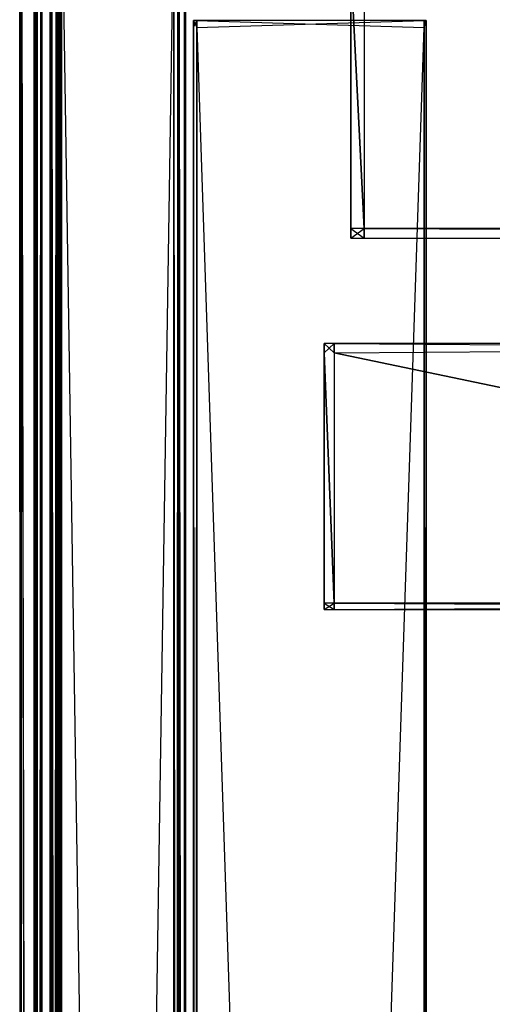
# Model space of a CAD drawing. Extents: x 0 to 0.8, y -0.501 to 0.
# Tile 45 of 109: x 0 to 0.031, y -0.098 to -0.033. Entities that reach past the tile are written whole.
import ezdxf

# ---------------------------------------------------------------- set-up
doc = ezdxf.new("R2010")
doc.units = 0
for name, color, linetype in [('L0_KORPUS1_0', 7, 'CONTINUOUS'), ('L10_KORPUS2_5___REPLACEMTFOREMP', 7, 'CONTINUOUS'), ('L11_ABDECKPL_0___REPLACEMTFOREM', 7, 'CONTINUOUS'), ('L3_KORPUS1_3', 7, 'CONTINUOUS'), ('L4_KORPUS1_4', 7, 'CONTINUOUS'), ('L5_KORPUS2_0___REPLACEMTFOREMPT', 7, 'CONTINUOUS'), ('L8_KORPUS2_4___REPLACEMTFOREMPT', 7, 'CONTINUOUS')]:
    doc.layers.add(name, color=color, linetype=linetype)

msp = doc.modelspace()

# ---------------------------------------------------------------- linework, layer by layer
at = {"layer": 'L0_KORPUS1_0', "color": 8}
for points, invisible_edges in [([(0.002748, -0.500668), (0.002715, -0.003889), (0.002748, -0.003856), (0.002748, -0.500668)], 10), ([(0.002716, -0.003891, 0.00769), (0.002749, -0.500666, 0.00769), (0.002749, -0.003857, 0.00769), (0.002716, -0.003891, 0.00769)], 10), ([(0.002748, -0.500668), (0.002748, -0.003856), (0.002912, -0.003856), (0.002748, -0.500668)], 15), ([(0.002748, -0.500668), (0.002912, -0.003856), (0.002909, -0.500668), (0.002748, -0.500668)], 15), ([(0.002749, -0.003857, 0.00769), (0.002749, -0.500666, 0.00769), (0.002909, -0.500666, 0.00769), (0.002749, -0.003857, 0.00769)], 15), ([(0.002749, -0.003857, 0.00769), (0.002909, -0.500666, 0.00769), (0.002912, -0.003857, 0.00769), (0.002749, -0.003857, 0.00769)], 15), ([(0.002909, -0.500668), (0.002912, -0.003856), (0.1, -0.500668), (0.002909, -0.500668)], 15), ([(0.002912, -0.003857, 0.00769), (0.002909, -0.500666, 0.00769), (0.1, -0.500666, 0.00769), (0.002912, -0.003857, 0.00769)], 15), ([(0.1, -0.500668), (0.002912, -0.003856), (0.1, -0.003856), (0.1, -0.500668)], 15), ([(0.002912, -0.003857, 0.00769), (0.1, -0.500666, 0.00769), (0.1, -0.003857, 0.00769), (0.002912, -0.003857, 0.00769)], 11), ([(0.002002, -0.003948, 0.007018), (0.002002, -0.500553, 0.000565), (0.002002, -0.500553, 0.007018), (0.002002, -0.003948, 0.007018)], 13), ([(0.002002, -0.500553, 0.000565), (0.002002, -0.003948, 0.007018), (0.002002, -0.003948, 0.000565), (0.002002, -0.500553, 0.000565)], 14), ([(0.002002, -0.003948, 0.00719), (0.002002, -0.500553, 0.007018), (0.002002, -0.500553, 0.00719), (0.002002, -0.003948, 0.00719)], 13), ([(0.002002, -0.500553, 0.007018), (0.002002, -0.003948, 0.00719), (0.002002, -0.003948, 0.007018), (0.002002, -0.500553, 0.007018)], 14), ([(0.002101, -0.500512, 0.007289), (0.002002, -0.003948, 0.00719), (0.002002, -0.500553, 0.00719), (0.002101, -0.500512, 0.007289)], 13), ([(0.002002, -0.003948, 0.00719), (0.002101, -0.500512, 0.007289), (0.002101, -0.003989, 0.007289), (0.002002, -0.003948, 0.00719)], 14), ([(0.002002, -0.003948, 0.000565), (0.002002, -0.500553, 0.0005), (0.002002, -0.500553, 0.000565), (0.002002, -0.003948, 0.000565)], 13), ([(0.002002, -0.500553, 0.0005), (0.002002, -0.003948, 0.000565), (0.002002, -0.003948, 0.0005), (0.002002, -0.500553, 0.0005)], 14), ([(0.002066, -0.003975, 0.000436), (0.002002, -0.500553, 0.0005), (0.002002, -0.003948, 0.0005), (0.002066, -0.003975, 0.000436)], 13), ([(0.002002, -0.500553, 0.0005), (0.002066, -0.003975, 0.000436), (0.002066, -0.500527, 0.000436), (0.002002, -0.500553, 0.0005)], 14), ([(0.002423, -0.004122, 0.000079), (0.002066, -0.500527, 0.000436), (0.002066, -0.003975, 0.000436), (0.002423, -0.004122, 0.000079)], 13), ([(0.002066, -0.500527, 0.000436), (0.002423, -0.004122, 0.000079), (0.002423, -0.500379, 0.000079), (0.002066, -0.500527, 0.000436)], 14), ([(0.002445, -0.50037, 0.007633), (0.002101, -0.003989, 0.007289), (0.002101, -0.500512, 0.007289), (0.002445, -0.50037, 0.007633)], 13), ([(0.002101, -0.003989, 0.007289), (0.002445, -0.50037, 0.007633), (0.002445, -0.004132, 0.007633), (0.002101, -0.003989, 0.007289)], 14), ([(0.002502, -0.004155), (0.002423, -0.500379, 0.000079), (0.002423, -0.004122, 0.000079), (0.002502, -0.004155)], 13), ([(0.002423, -0.500379, 0.000079), (0.002502, -0.004155), (0.002502, -0.500346), (0.002423, -0.500379, 0.000079)], 14), ([(0.002502, -0.500346, 0.00769), (0.002445, -0.004132, 0.007633), (0.002445, -0.50037, 0.007633), (0.002502, -0.500346, 0.00769)], 13), ([(0.002445, -0.004132, 0.007633), (0.002502, -0.500346, 0.00769), (0.002502, -0.004155, 0.00769), (0.002445, -0.004132, 0.007633)], 14), ([(0.002596, -0.004155), (0.002502, -0.500346), (0.002502, -0.004155), (0.002596, -0.004155)], 13), ([(0.002502, -0.500346), (0.002596, -0.004155), (0.002596, -0.500346), (0.002502, -0.500346)], 14), ([(0.002598, -0.500346, 0.00769), (0.002502, -0.004155, 0.00769), (0.002502, -0.500346, 0.00769), (0.002598, -0.500346, 0.00769)], 13), ([(0.002502, -0.004155, 0.00769), (0.002598, -0.500346, 0.00769), (0.002598, -0.004155, 0.00769), (0.002502, -0.004155, 0.00769)], 14), ([(0.002596, -0.004155), (0.002627, -0.003977), (0.002596, -0.500346), (0.002596, -0.004155)], 10), ([(0.002596, -0.500346), (0.002627, -0.003977), (0.002596, -0.500516), (0.002596, -0.500346)], 13), ([(0.002596, -0.500516), (0.002627, -0.003977), (0.002632, -0.500552), (0.002596, -0.500516)], 10), ([(0.002598, -0.004009, 0.00769), (0.002634, -0.500551, 0.00769), (0.002628, -0.003978, 0.00769), (0.002598, -0.004009, 0.00769)], 10), ([(0.002598, -0.004155, 0.00769), (0.002634, -0.500551, 0.00769), (0.002598, -0.004009, 0.00769), (0.002598, -0.004155, 0.00769)], 13), ([(0.002598, -0.500346, 0.00769), (0.002634, -0.500551, 0.00769), (0.002598, -0.004155, 0.00769), (0.002598, -0.500346, 0.00769)], 10), ([(0.002632, -0.500552), (0.002627, -0.003977), (0.002715, -0.003889), (0.002632, -0.500552)], 13), ([(0.002628, -0.003978, 0.00769), (0.002634, -0.500551, 0.00769), (0.002716, -0.003891, 0.00769), (0.002628, -0.003978, 0.00769)], 13), ([(0.002632, -0.500552), (0.002715, -0.003889), (0.002711, -0.500631), (0.002632, -0.500552)], 10), ([(0.002716, -0.003891, 0.00769), (0.002634, -0.500551, 0.00769), (0.002712, -0.500629, 0.00769), (0.002716, -0.003891, 0.00769)], 10), ([(0.002711, -0.500631), (0.002715, -0.003889), (0.002748, -0.500668), (0.002711, -0.500631)], 13), ([(0.002716, -0.003891, 0.00769), (0.002712, -0.500629, 0.00769), (0.002749, -0.500666, 0.00769), (0.002716, -0.003891, 0.00769)], 13)]:
    msp.add_3dface(points, dxfattribs=dict(at, invisible_edges=invisible_edges))
at = {"layer": 'L10_KORPUS2_5___REPLACEMTFOREMP', "color": 250}
for points, invisible_edges in [([(0.020642, -0.055073, 0.148599), (0.02, -0.054449, 0.148599), (0.02, -0.055073, 0.148599), (0.020642, -0.055073, 0.148599)], 13), ([(0.02, -0.054449, 0.148599), (0.020642, -0.055073, 0.148599), (0.020642, -0.054449, 0.148599), (0.02, -0.054449, 0.148599)], 14), ([(0.020642, -0.054449, 0.006851), (0.02, -0.055073, 0.006851), (0.02, -0.054449, 0.006851), (0.020642, -0.054449, 0.006851)], 13), ([(0.02, -0.055073, 0.006851), (0.020642, -0.054449, 0.006851), (0.020642, -0.055073, 0.006851), (0.02, -0.055073, 0.006851)], 14), ([(0.02, -0.054449, 0.007213), (0.020642, -0.054449, 0.006851), (0.02, -0.054449, 0.006851), (0.02, -0.054449, 0.007213)], 13), ([(0.020642, -0.054449, 0.006851), (0.02, -0.054449, 0.007213), (0.020642, -0.054449, 0.007213), (0.020642, -0.054449, 0.006851)], 14), ([(0.02, -0.054449, 0.007213), (0.02, -0.055073, 0.006851), (0.02, -0.055073, 0.007213), (0.02, -0.054449, 0.007213)], 13), ([(0.02, -0.055073, 0.006851), (0.02, -0.054449, 0.007213), (0.02, -0.054449, 0.006851), (0.02, -0.055073, 0.006851)], 14), ([(0.02, -0.054449, 0.148055), (0.02, -0.055073, 0.007213), (0.02, -0.055073, 0.148055), (0.02, -0.054449, 0.148055)], 13), ([(0.02, -0.055073, 0.007213), (0.02, -0.054449, 0.148055), (0.02, -0.054449, 0.007213), (0.02, -0.055073, 0.007213)], 14), ([(0.02, -0.054449, 0.148055), (0.020642, -0.054449, 0.007213), (0.02, -0.054449, 0.007213), (0.02, -0.054449, 0.148055)], 13), ([(0.020642, -0.054449, 0.007213), (0.02, -0.054449, 0.148055), (0.020642, -0.054449, 0.148055), (0.020642, -0.054449, 0.007213)], 14), ([(0.02, -0.054449, 0.148599), (0.020642, -0.054449, 0.148055), (0.02, -0.054449, 0.148055), (0.02, -0.054449, 0.148599)], 13), ([(0.020642, -0.054449, 0.148055), (0.02, -0.054449, 0.148599), (0.020642, -0.054449, 0.148599), (0.020642, -0.054449, 0.148055)], 14), ([(0.02, -0.054449, 0.148599), (0.02, -0.055073, 0.148055), (0.02, -0.055073, 0.148599), (0.02, -0.054449, 0.148599)], 13), ([(0.02, -0.055073, 0.148055), (0.02, -0.054449, 0.148599), (0.02, -0.054449, 0.148055), (0.02, -0.055073, 0.148055)], 14), ([(0.1, -0.054449, 0.006851), (0.020642, -0.055073, 0.006851), (0.020642, -0.054449, 0.006851), (0.1, -0.054449, 0.006851)], 13), ([(0.020642, -0.055073, 0.006851), (0.1, -0.054449, 0.006851), (0.1, -0.055073, 0.006851), (0.020642, -0.055073, 0.006851)], 14), ([(0.1, -0.055073, 0.148599), (0.020642, -0.054449, 0.148599), (0.020642, -0.055073, 0.148599), (0.1, -0.055073, 0.148599)], 13), ([(0.020642, -0.054449, 0.148599), (0.1, -0.055073, 0.148599), (0.1, -0.054449, 0.148599), (0.020642, -0.054449, 0.148599)], 14), ([(0.020642, -0.054449, 0.007213), (0.1, -0.054449, 0.006851), (0.020642, -0.054449, 0.006851), (0.020642, -0.054449, 0.007213)], 13), ([(0.1, -0.054449, 0.006851), (0.020642, -0.054449, 0.007213), (0.1, -0.054449, 0.007213), (0.1, -0.054449, 0.006851)], 14), ([(0.020642, -0.054449, 0.148055), (0.1, -0.054449, 0.007213), (0.020642, -0.054449, 0.007213), (0.020642, -0.054449, 0.148055)], 13), ([(0.1, -0.054449, 0.007213), (0.020642, -0.054449, 0.148055), (0.1, -0.054449, 0.148055), (0.1, -0.054449, 0.007213)], 14), ([(0.020642, -0.054449, 0.148599), (0.1, -0.054449, 0.148055), (0.020642, -0.054449, 0.148055), (0.020642, -0.054449, 0.148599)], 13), ([(0.1, -0.054449, 0.148055), (0.020642, -0.054449, 0.148599), (0.1, -0.054449, 0.148599), (0.1, -0.054449, 0.148055)], 14), ([(0.020642, -0.071506, 0.148599), (0.02, -0.055073, 0.148599), (0.02, -0.071506, 0.148599), (0.020642, -0.071506, 0.148599)], 13), ([(0.02, -0.055073, 0.148599), (0.020642, -0.071506, 0.148599), (0.020642, -0.055073, 0.148599), (0.02, -0.055073, 0.148599)], 14), ([(0.02, -0.055073, 0.006851), (0.020642, -0.071506, 0.006851), (0.02, -0.071506, 0.006851), (0.02, -0.055073, 0.006851)], 13), ([(0.020642, -0.071506, 0.006851), (0.02, -0.055073, 0.006851), (0.020642, -0.055073, 0.006851), (0.020642, -0.071506, 0.006851)], 14), ([(0.02, -0.055073, 0.148599), (0.02, -0.071506, 0.148055), (0.02, -0.071506, 0.148599), (0.02, -0.055073, 0.148599)], 13), ([(0.02, -0.071506, 0.148055), (0.02, -0.055073, 0.148599), (0.02, -0.055073, 0.148055), (0.02, -0.071506, 0.148055)], 14), ([(0.02, -0.055073, 0.148055), (0.02, -0.071506, 0.007213), (0.02, -0.071506, 0.148055), (0.02, -0.055073, 0.148055)], 13), ([(0.02, -0.071506, 0.007213), (0.02, -0.055073, 0.148055), (0.02, -0.055073, 0.007213), (0.02, -0.071506, 0.007213)], 14), ([(0.02, -0.055073, 0.007213), (0.02, -0.071506, 0.006851), (0.02, -0.071506, 0.007213), (0.02, -0.055073, 0.007213)], 13), ([(0.02, -0.071506, 0.006851), (0.02, -0.055073, 0.007213), (0.02, -0.055073, 0.006851), (0.02, -0.071506, 0.006851)], 14), ([(0.020642, -0.055073, 0.006851), (0.1, -0.071506, 0.006851), (0.020642, -0.071506, 0.006851), (0.020642, -0.055073, 0.006851)], 13), ([(0.1, -0.071506, 0.006851), (0.020642, -0.055073, 0.006851), (0.1, -0.055073, 0.006851), (0.1, -0.071506, 0.006851)], 14), ([(0.1, -0.071506, 0.148599), (0.020642, -0.055073, 0.148599), (0.020642, -0.071506, 0.148599), (0.1, -0.071506, 0.148599)], 13), ([(0.020642, -0.055073, 0.148599), (0.1, -0.071506, 0.148599), (0.1, -0.055073, 0.148599), (0.020642, -0.055073, 0.148599)], 14), ([(0.02, -0.071506, 0.007213), (0.02, -0.071905, 0.006851), (0.02, -0.071905, 0.007213), (0.02, -0.071506, 0.007213)], 13), ([(0.02, -0.071905, 0.006851), (0.02, -0.071506, 0.007213), (0.02, -0.071506, 0.006851), (0.02, -0.071905, 0.006851)], 14), ([(0.02, -0.071506, 0.148055), (0.02, -0.071905, 0.007213), (0.02, -0.071905, 0.148055), (0.02, -0.071506, 0.148055)], 13), ([(0.02, -0.071905, 0.007213), (0.02, -0.071506, 0.148055), (0.02, -0.071506, 0.007213), (0.02, -0.071905, 0.007213)], 14), ([(0.02, -0.071506, 0.148599), (0.02, -0.071905, 0.148055), (0.02, -0.071905, 0.148599), (0.02, -0.071506, 0.148599)], 13), ([(0.02, -0.071905, 0.148055), (0.02, -0.071506, 0.148599), (0.02, -0.071506, 0.148055), (0.02, -0.071905, 0.148055)], 14), ([(0.020642, -0.071506, 0.006851), (0.02, -0.071905, 0.006851), (0.02, -0.071506, 0.006851), (0.020642, -0.071506, 0.006851)], 13), ([(0.02, -0.071905, 0.006851), (0.020642, -0.071506, 0.006851), (0.020642, -0.071905, 0.006851), (0.02, -0.071905, 0.006851)], 14), ([(0.020642, -0.071905, 0.148599), (0.02, -0.071506, 0.148599), (0.02, -0.071905, 0.148599), (0.020642, -0.071905, 0.148599)], 13), ([(0.02, -0.071506, 0.148599), (0.020642, -0.071905, 0.148599), (0.020642, -0.071506, 0.148599), (0.02, -0.071506, 0.148599)], 14), ([(0.1, -0.071905, 0.148599), (0.020642, -0.071506, 0.148599), (0.020642, -0.071905, 0.148599), (0.1, -0.071905, 0.148599)], 13), ([(0.020642, -0.071506, 0.148599), (0.1, -0.071905, 0.148599), (0.1, -0.071506, 0.148599), (0.020642, -0.071506, 0.148599)], 14), ([(0.1, -0.071506, 0.006851), (0.020642, -0.071905, 0.006851), (0.020642, -0.071506, 0.006851), (0.1, -0.071506, 0.006851)], 13), ([(0.020642, -0.071905, 0.006851), (0.1, -0.071506, 0.006851), (0.1, -0.071905, 0.006851), (0.020642, -0.071905, 0.006851)], 14), ([(0.020642, -0.071905, 0.007213), (0.02, -0.071905, 0.006851), (0.020642, -0.071905, 0.006851), (0.020642, -0.071905, 0.007213)], 13), ([(0.02, -0.071905, 0.006851), (0.020642, -0.071905, 0.007213), (0.02, -0.071905, 0.007213), (0.02, -0.071905, 0.006851)], 14), ([(0.020642, -0.071905, 0.148055), (0.02, -0.071905, 0.007213), (0.020642, -0.071905, 0.007213), (0.020642, -0.071905, 0.148055)], 13), ([(0.02, -0.071905, 0.007213), (0.020642, -0.071905, 0.148055), (0.02, -0.071905, 0.148055), (0.02, -0.071905, 0.007213)], 14), ([(0.020642, -0.071905, 0.148599), (0.02, -0.071905, 0.148055), (0.020642, -0.071905, 0.148055), (0.020642, -0.071905, 0.148599)], 13), ([(0.02, -0.071905, 0.148055), (0.020642, -0.071905, 0.148599), (0.02, -0.071905, 0.148599), (0.02, -0.071905, 0.148055)], 14), ([(0.1, -0.071905, 0.007213), (0.020642, -0.071905, 0.006851), (0.1, -0.071905, 0.006851), (0.1, -0.071905, 0.007213)], 13), ([(0.020642, -0.071905, 0.006851), (0.1, -0.071905, 0.007213), (0.020642, -0.071905, 0.007213), (0.020642, -0.071905, 0.006851)], 14), ([(0.1, -0.071905, 0.148055), (0.020642, -0.071905, 0.007213), (0.1, -0.071905, 0.007213), (0.1, -0.071905, 0.148055)], 13), ([(0.020642, -0.071905, 0.007213), (0.1, -0.071905, 0.148055), (0.020642, -0.071905, 0.148055), (0.020642, -0.071905, 0.007213)], 14), ([(0.1, -0.071905, 0.148599), (0.020642, -0.071905, 0.148055), (0.1, -0.071905, 0.148055), (0.1, -0.071905, 0.148599)], 13), ([(0.020642, -0.071905, 0.148055), (0.1, -0.071905, 0.148599), (0.020642, -0.071905, 0.148599), (0.020642, -0.071905, 0.148055)], 14)]:
    msp.add_3dface(points, dxfattribs=dict(at, invisible_edges=invisible_edges))
at = {"layer": 'L11_ABDECKPL_0___REPLACEMTFOREM', "color": 39}
for points, invisible_edges in [([(0, -0.001243, 0.592216), (0.000108, -0.499661, 0.592108), (0, -0.499706, 0.592216), (0, -0.001243, 0.592216)], 13), ([(0.000108, -0.499661, 0.592108), (0, -0.001243, 0.592216), (0.000108, -0.001288, 0.592108), (0.000108, -0.499661, 0.592108)], 14), ([(0, -0.499706, 0.592394), (0, -0.001243, 0.592216), (0, -0.499706, 0.592216), (0, -0.499706, 0.592394)], 13), ([(0, -0.001243, 0.592216), (0, -0.499706, 0.592394), (0, -0.001243, 0.592394), (0, -0.001243, 0.592216)], 14), ([(0.000101, -0.499664, 0.602318), (0, -0.001243, 0.602217), (0, -0.499706, 0.602217), (0.000101, -0.499664, 0.602318)], 13), ([(0, -0.001243, 0.602217), (0.000101, -0.499664, 0.602318), (0.000101, -0.001285, 0.602318), (0, -0.001243, 0.602217)], 14), ([(0, -0.499706, 0.602079), (0, -0.001243, 0.592394), (0, -0.499706, 0.592394), (0, -0.499706, 0.602079)], 13), ([(0, -0.001243, 0.592394), (0, -0.499706, 0.602079), (0, -0.001243, 0.602079), (0, -0.001243, 0.592394)], 14), ([(0, -0.499706, 0.602217), (0, -0.001243, 0.602079), (0, -0.499706, 0.602079), (0, -0.499706, 0.602217)], 13), ([(0, -0.001243, 0.602079), (0, -0.499706, 0.602217), (0, -0.001243, 0.602217), (0, -0.001243, 0.602079)], 14), ([(0.00093, -0.499321, 0.603146), (0.000101, -0.001285, 0.602318), (0.000101, -0.499664, 0.602318), (0.00093, -0.499321, 0.603146)], 13), ([(0.000101, -0.001285, 0.602318), (0.00093, -0.499321, 0.603146), (0.00093, -0.001627, 0.603146), (0.000101, -0.001285, 0.602318)], 14), ([(0.000108, -0.001288, 0.592108), (0.00094, -0.499317, 0.591276), (0.000108, -0.499661, 0.592108), (0.000108, -0.001288, 0.592108)], 13), ([(0.00094, -0.499317, 0.591276), (0.000108, -0.001288, 0.592108), (0.00094, -0.001632, 0.591276), (0.00094, -0.499317, 0.591276)], 14), ([(0.001159, -0.499617, 0.591216), (0.00115, -0.001392, 0.591216), (0.0014, -0.001142, 0.591216), (0.001159, -0.499617, 0.591216)], 13), ([(0.001152, -0.001394, 0.603217), (0.001161, -0.499615, 0.603217), (0.001403, -0.001144, 0.603217), (0.001152, -0.001394, 0.603217)], 13), ([(0.001159, -0.499617, 0.591216), (0.0014, -0.001142, 0.591216), (0.00137, -0.499828, 0.591216), (0.001159, -0.499617, 0.591216)], 10), ([(0.001403, -0.001144, 0.603217), (0.001161, -0.499615, 0.603217), (0.001372, -0.499826, 0.603217), (0.001403, -0.001144, 0.603217)], 10), ([(0.00137, -0.499828, 0.591216), (0.0014, -0.001142, 0.591216), (0.001452, -0.49991, 0.591216), (0.00137, -0.499828, 0.591216)], 13), ([(0.001403, -0.001144, 0.603217), (0.001372, -0.499826, 0.603217), (0.001453, -0.499907, 0.603217), (0.001403, -0.001144, 0.603217)], 13), ([(0.001452, -0.49991, 0.591216), (0.0014, -0.001142, 0.591216), (0.001452, -0.00109, 0.591216), (0.001452, -0.49991, 0.591216)], 10), ([(0.001403, -0.001144, 0.603217), (0.001453, -0.499907, 0.603217), (0.001453, -0.001093, 0.603217), (0.001403, -0.001144, 0.603217)], 10), ([(0.001452, -0.49991, 0.591216), (0.001452, -0.00109, 0.591216), (0.001665, -0.49991, 0.591216), (0.001452, -0.49991, 0.591216)], 15), ([(0.001665, -0.49991, 0.591216), (0.001452, -0.00109, 0.591216), (0.001616, -0.00109, 0.591216), (0.001665, -0.49991, 0.591216)], 15), ([(0.001453, -0.001093, 0.603217), (0.001453, -0.499907, 0.603217), (0.001665, -0.499907, 0.603217), (0.001453, -0.001093, 0.603217)], 15), ([(0.001453, -0.001093, 0.603217), (0.001665, -0.499907, 0.603217), (0.001616, -0.001093, 0.603217), (0.001453, -0.001093, 0.603217)], 15), ([(0.001665, -0.49991, 0.591216), (0.001616, -0.00109, 0.591216), (0.071779, -0.00109, 0.591216), (0.001665, -0.49991, 0.591216)], 15), ([(0.001616, -0.001093, 0.603217), (0.001665, -0.499907, 0.603217), (0.075865, -0.001093, 0.603217), (0.001616, -0.001093, 0.603217)], 15), ([(0.001665, -0.49991, 0.591216), (0.071779, -0.00109, 0.591216), (0.071779, -0.49991, 0.591216), (0.001665, -0.49991, 0.591216)], 15), ([(0.075865, -0.001093, 0.603217), (0.001665, -0.499907, 0.603217), (0.071779, -0.499907, 0.603217), (0.075865, -0.001093, 0.603217)], 15), ([(0.001, -0.499292, 0.603217), (0.00093, -0.001627, 0.603146), (0.00093, -0.499321, 0.603146), (0.001, -0.499292, 0.603217)], 13), ([(0.00093, -0.001627, 0.603146), (0.001, -0.499292, 0.603217), (0.001, -0.001657, 0.603217), (0.00093, -0.001627, 0.603146)], 14), ([(0.00094, -0.001632, 0.591276), (0.001, -0.499292, 0.591216), (0.00094, -0.499317, 0.591276), (0.00094, -0.001632, 0.591276)], 13), ([(0.001, -0.499292, 0.591216), (0.00094, -0.001632, 0.591276), (0.001, -0.001657, 0.591216), (0.001, -0.499292, 0.591216)], 14), ([(0.00109, -0.001657, 0.591216), (0.001, -0.499292, 0.591216), (0.001, -0.001657, 0.591216), (0.00109, -0.001657, 0.591216)], 13), ([(0.001, -0.499292, 0.591216), (0.00109, -0.001657, 0.591216), (0.00109, -0.499292, 0.591216), (0.001, -0.499292, 0.591216)], 14), ([(0.001093, -0.499292, 0.603217), (0.001, -0.001657, 0.603217), (0.001, -0.499292, 0.603217), (0.001093, -0.499292, 0.603217)], 13), ([(0.001, -0.001657, 0.603217), (0.001093, -0.499292, 0.603217), (0.001093, -0.001657, 0.603217), (0.001, -0.001657, 0.603217)], 14), ([(0.00109, -0.001657, 0.591216), (0.00115, -0.001392, 0.591216), (0.00109, -0.499292, 0.591216), (0.00109, -0.001657, 0.591216)], 10), ([(0.00109, -0.499292, 0.591216), (0.00115, -0.001392, 0.591216), (0.00109, -0.499548, 0.591216), (0.00109, -0.499292, 0.591216)], 13), ([(0.00109, -0.499548, 0.591216), (0.00115, -0.001392, 0.591216), (0.001159, -0.499617, 0.591216), (0.00109, -0.499548, 0.591216)], 10), ([(0.001093, -0.001453, 0.603217), (0.001161, -0.499615, 0.603217), (0.001152, -0.001394, 0.603217), (0.001093, -0.001453, 0.603217)], 10), ([(0.001093, -0.001657, 0.603217), (0.001161, -0.499615, 0.603217), (0.001093, -0.001453, 0.603217), (0.001093, -0.001657, 0.603217)], 13), ([(0.001093, -0.499292, 0.603217), (0.001161, -0.499615, 0.603217), (0.001093, -0.001657, 0.603217), (0.001093, -0.499292, 0.603217)], 10)]:
    msp.add_3dface(points, dxfattribs=dict(at, invisible_edges=invisible_edges))
at = {"layer": 'L3_KORPUS1_3', "color": 8}
for points, invisible_edges in [([(0.011408, -0.033247, 0.007256), (0.011408, -0.033703, 0.006884), (0.011408, -0.033703, 0.007256), (0.011408, -0.033247, 0.007256)], 13), ([(0.011408, -0.033703, 0.006884), (0.011408, -0.033247, 0.007256), (0.011408, -0.033247, 0.006884), (0.011408, -0.033703, 0.006884)], 14), ([(0.011408, -0.033247, 0.590328), (0.011408, -0.033703, 0.007256), (0.011408, -0.033703, 0.590328), (0.011408, -0.033247, 0.590328)], 13), ([(0.011408, -0.033703, 0.007256), (0.011408, -0.033247, 0.590328), (0.011408, -0.033247, 0.007256), (0.011408, -0.033703, 0.007256)], 14), ([(0.011408, -0.033247, 0.590765), (0.011408, -0.033703, 0.590328), (0.011408, -0.033703, 0.590765), (0.011408, -0.033247, 0.590765)], 13), ([(0.011408, -0.033703, 0.590328), (0.011408, -0.033247, 0.590765), (0.011408, -0.033247, 0.590328), (0.011408, -0.033703, 0.590328)], 14), ([(0.011408, -0.033703, 0.007256), (0.011408, -0.480667, 0.006884), (0.011408, -0.480667, 0.007256), (0.011408, -0.033703, 0.007256)], 13), ([(0.011408, -0.480667, 0.006884), (0.011408, -0.033703, 0.007256), (0.011408, -0.033703, 0.006884), (0.011408, -0.480667, 0.006884)], 14), ([(0.011408, -0.033703, 0.590328), (0.011408, -0.480667, 0.007256), (0.011408, -0.480667, 0.590328), (0.011408, -0.033703, 0.590328)], 13), ([(0.011408, -0.480667, 0.007256), (0.011408, -0.033703, 0.590328), (0.011408, -0.033703, 0.007256), (0.011408, -0.480667, 0.007256)], 14), ([(0.011408, -0.033703, 0.590765), (0.011408, -0.480667, 0.590328), (0.011408, -0.480667, 0.590765), (0.011408, -0.033703, 0.590765)], 13), ([(0.011408, -0.480667, 0.590328), (0.011408, -0.033703, 0.590765), (0.011408, -0.033703, 0.590328), (0.011408, -0.480667, 0.590328)], 14)]:
    msp.add_3dface(points, dxfattribs=dict(at, invisible_edges=invisible_edges))
at = {"layer": 'L4_KORPUS1_4', "color": 8}
for points, invisible_edges in [([(0.00209, -0.500452, 0.007298), (0.002424, -0.022534, 0.006963), (0.002424, -0.50059, 0.006963), (0.00209, -0.500452, 0.007298)], 13), ([(0.002424, -0.022534, 0.006963), (0.00209, -0.500452, 0.007298), (0.00209, -0.022672, 0.007298), (0.002424, -0.022534, 0.006963)], 14), ([(0.002424, -0.022588, 0.590314), (0.00209, -0.500404, 0.58998), (0.002424, -0.500542, 0.590314), (0.002424, -0.022588, 0.590314)], 13), ([(0.00209, -0.500404, 0.58998), (0.002424, -0.022588, 0.590314), (0.00209, -0.022727, 0.58998), (0.00209, -0.500404, 0.58998)], 14), ([(0.0025, -0.022502, 0.006887), (0.002424, -0.50059, 0.006963), (0.002424, -0.022534, 0.006963), (0.0025, -0.022502, 0.006887)], 13), ([(0.002424, -0.50059, 0.006963), (0.0025, -0.022502, 0.006887), (0.0025, -0.500622, 0.006887), (0.002424, -0.50059, 0.006963)], 14), ([(0.0025, -0.022557, 0.59039), (0.002424, -0.500542, 0.590314), (0.0025, -0.500574, 0.59039), (0.0025, -0.022557, 0.59039)], 13), ([(0.002424, -0.500542, 0.590314), (0.0025, -0.022557, 0.59039), (0.002424, -0.022588, 0.590314), (0.002424, -0.500542, 0.590314)], 14), ([(0.002746, -0.022502, 0.006887), (0.0025, -0.500622, 0.006887), (0.0025, -0.022502, 0.006887), (0.002746, -0.022502, 0.006887)], 13), ([(0.0025, -0.500622, 0.006887), (0.002746, -0.022502, 0.006887), (0.002746, -0.500622, 0.006887), (0.0025, -0.500622, 0.006887)], 14), ([(0.002746, -0.500574, 0.59039), (0.0025, -0.022557, 0.59039), (0.0025, -0.500574, 0.59039), (0.002746, -0.500574, 0.59039)], 13), ([(0.0025, -0.022557, 0.59039), (0.002746, -0.500574, 0.59039), (0.002746, -0.022557, 0.59039), (0.0025, -0.022557, 0.59039)], 14), ([(0.010115, -0.026105, 0.006887), (0.002746, -0.500622, 0.006887), (0.002746, -0.022502, 0.006887), (0.010115, -0.026105, 0.006887)], 13), ([(0.010115, -0.500574, 0.59039), (0.002746, -0.022557, 0.59039), (0.002746, -0.500574, 0.59039), (0.010115, -0.500574, 0.59039)], 13), ([(0.002746, -0.022557, 0.59039), (0.010115, -0.500574, 0.59039), (0.010115, -0.026159, 0.59039), (0.002746, -0.022557, 0.59039)], 14), ([(0.002, -0.500415, 0.007387), (0.00209, -0.022672, 0.007298), (0.00209, -0.500452, 0.007298), (0.002, -0.500415, 0.007387)], 13), ([(0.00209, -0.022672, 0.007298), (0.002, -0.500415, 0.007387), (0.002, -0.022709, 0.007387), (0.00209, -0.022672, 0.007298)], 14), ([(0.002, -0.022709, 0.007509), (0.002, -0.500415, 0.007387), (0.002, -0.500415, 0.007509), (0.002, -0.022709, 0.007509)], 13), ([(0.002, -0.500415, 0.007387), (0.002, -0.022709, 0.007509), (0.002, -0.022709, 0.007387), (0.002, -0.500415, 0.007387)], 14), ([(0.002, -0.500415, 0.007509), (0.002, -0.500367, 0.589768), (0.002, -0.022709, 0.007509), (0.002, -0.500415, 0.007509)], 13), ([(0.002, -0.022709, 0.007509), (0.002, -0.500367, 0.589768), (0.002, -0.022764, 0.589768), (0.002, -0.022709, 0.007509)], 10), ([(0.00209, -0.022727, 0.58998), (0.002, -0.500367, 0.58989), (0.00209, -0.500404, 0.58998), (0.00209, -0.022727, 0.58998)], 13), ([(0.002, -0.500367, 0.58989), (0.00209, -0.022727, 0.58998), (0.002, -0.022764, 0.58989), (0.002, -0.500367, 0.58989)], 14), ([(0.002, -0.022764, 0.58989), (0.002, -0.500367, 0.589768), (0.002, -0.500367, 0.58989), (0.002, -0.022764, 0.58989)], 13), ([(0.002, -0.500367, 0.589768), (0.002, -0.022764, 0.58989), (0.002, -0.022764, 0.589768), (0.002, -0.500367, 0.589768)], 14), ([(0.002746, -0.500622, 0.006887), (0.010115, -0.026105, 0.006887), (0.010115, -0.500622, 0.006887), (0.002746, -0.500622, 0.006887)], 14), ([(0.010399, -0.026105, 0.006887), (0.010115, -0.500622, 0.006887), (0.010115, -0.026105, 0.006887), (0.010399, -0.026105, 0.006887)], 13), ([(0.010115, -0.500622, 0.006887), (0.010399, -0.026105, 0.006887), (0.010399, -0.500622, 0.006887), (0.010115, -0.500622, 0.006887)], 14), ([(0.010399, -0.500574, 0.59039), (0.010115, -0.026159, 0.59039), (0.010115, -0.500574, 0.59039), (0.010399, -0.500574, 0.59039)], 13), ([(0.010115, -0.026159, 0.59039), (0.010399, -0.500574, 0.59039), (0.010399, -0.026159, 0.59039), (0.010115, -0.026159, 0.59039)], 14), ([(0.010479, -0.026138, 0.006967), (0.010399, -0.500622, 0.006887), (0.010399, -0.026105, 0.006887), (0.010479, -0.026138, 0.006967)], 13), ([(0.010399, -0.500622, 0.006887), (0.010479, -0.026138, 0.006967), (0.010479, -0.500589, 0.006967), (0.010399, -0.500622, 0.006887)], 14), ([(0.010479, -0.500541, 0.59031), (0.010399, -0.026159, 0.59039), (0.010399, -0.500574, 0.59039), (0.010479, -0.500541, 0.59031)], 13), ([(0.010399, -0.026159, 0.59039), (0.010479, -0.500541, 0.59031), (0.010479, -0.026192, 0.59031), (0.010399, -0.026159, 0.59039)], 14), ([(0.010479, -0.026138, 0.006967), (0.010828, -0.500444, 0.007316), (0.010479, -0.500589, 0.006967), (0.010479, -0.026138, 0.006967)], 13), ([(0.010828, -0.500444, 0.007316), (0.010479, -0.026138, 0.006967), (0.010828, -0.026282, 0.007316), (0.010828, -0.500444, 0.007316)], 14), ([(0.010828, -0.500397, 0.589961), (0.010479, -0.026192, 0.59031), (0.010479, -0.500541, 0.59031), (0.010828, -0.500397, 0.589961)], 13), ([(0.010479, -0.026192, 0.59031), (0.010828, -0.500397, 0.589961), (0.010828, -0.026337, 0.589961), (0.010479, -0.026192, 0.59031)], 14), ([(0.010899, -0.026312, 0.007387), (0.010828, -0.500444, 0.007316), (0.010828, -0.026282, 0.007316), (0.010899, -0.026312, 0.007387)], 13), ([(0.010828, -0.500444, 0.007316), (0.010899, -0.026312, 0.007387), (0.010899, -0.500415, 0.007387), (0.010828, -0.500444, 0.007316)], 14), ([(0.010899, -0.500367, 0.58989), (0.010828, -0.026337, 0.589961), (0.010828, -0.500397, 0.589961), (0.010899, -0.500367, 0.58989)], 13), ([(0.010828, -0.026337, 0.589961), (0.010899, -0.500367, 0.58989), (0.010899, -0.026366, 0.58989), (0.010828, -0.026337, 0.589961)], 14), ([(0.010899, -0.500415, 0.007387), (0.010899, -0.026312, 0.007606), (0.010899, -0.500415, 0.007606), (0.010899, -0.500415, 0.007387)], 13), ([(0.010899, -0.026312, 0.007606), (0.010899, -0.500415, 0.007387), (0.010899, -0.026312, 0.007387), (0.010899, -0.026312, 0.007606)], 14), ([(0.010899, -0.500367, 0.589671), (0.010899, -0.500415, 0.007606), (0.010899, -0.026312, 0.007606), (0.010899, -0.500367, 0.589671)], 13), ([(0.010899, -0.500367, 0.589671), (0.010899, -0.026312, 0.007606), (0.010899, -0.026366, 0.589671), (0.010899, -0.500367, 0.589671)], 10), ([(0.010899, -0.500367, 0.589671), (0.010899, -0.026366, 0.58989), (0.010899, -0.500367, 0.58989), (0.010899, -0.500367, 0.589671)], 13), ([(0.010899, -0.026366, 0.58989), (0.010899, -0.500367, 0.589671), (0.010899, -0.026366, 0.589671), (0.010899, -0.026366, 0.58989)], 14)]:
    msp.add_3dface(points, dxfattribs=dict(at, invisible_edges=invisible_edges))
at = {"layer": 'L5_KORPUS2_0___REPLACEMTFOREMPT', "color": 250}
for points, invisible_edges in [([(0.011408, -0.033247, 0.007256), (0.011636, -0.033247, 0.006884), (0.011408, -0.033247, 0.006884), (0.011408, -0.033247, 0.007256)], 13), ([(0.011636, -0.033247, 0.006884), (0.011408, -0.033247, 0.007256), (0.011636, -0.033247, 0.007256), (0.011636, -0.033247, 0.006884)], 14), ([(0.011408, -0.033247, 0.590328), (0.011636, -0.033247, 0.007256), (0.011408, -0.033247, 0.007256), (0.011408, -0.033247, 0.590328)], 13), ([(0.011636, -0.033247, 0.007256), (0.011408, -0.033247, 0.590328), (0.011636, -0.033247, 0.590328), (0.011636, -0.033247, 0.007256)], 14), ([(0.011408, -0.033247, 0.590765), (0.011636, -0.033247, 0.590328), (0.011408, -0.033247, 0.590328), (0.011408, -0.033247, 0.590765)], 13), ([(0.011636, -0.033247, 0.590328), (0.011408, -0.033247, 0.590765), (0.011636, -0.033247, 0.590765), (0.011636, -0.033247, 0.590328)], 14), ([(0.011636, -0.033247, 0.006884), (0.011408, -0.033703, 0.006884), (0.011408, -0.033247, 0.006884), (0.011636, -0.033247, 0.006884)], 13), ([(0.011408, -0.033703, 0.006884), (0.011636, -0.033247, 0.006884), (0.011636, -0.033703, 0.006884), (0.011408, -0.033703, 0.006884)], 14), ([(0.011636, -0.033703, 0.590765), (0.011408, -0.033247, 0.590765), (0.011408, -0.033703, 0.590765), (0.011636, -0.033703, 0.590765)], 13), ([(0.011408, -0.033247, 0.590765), (0.011636, -0.033703, 0.590765), (0.011636, -0.033247, 0.590765), (0.011408, -0.033247, 0.590765)], 14), ([(0.011636, -0.033247, 0.007256), (0.026554, -0.033247, 0.006884), (0.011636, -0.033247, 0.006884), (0.011636, -0.033247, 0.007256)], 13), ([(0.026554, -0.033247, 0.006884), (0.011636, -0.033247, 0.007256), (0.026554, -0.033247, 0.007256), (0.026554, -0.033247, 0.006884)], 14), ([(0.011636, -0.033247, 0.590328), (0.026554, -0.033247, 0.007256), (0.011636, -0.033247, 0.007256), (0.011636, -0.033247, 0.590328)], 13), ([(0.026554, -0.033247, 0.007256), (0.011636, -0.033247, 0.590328), (0.026554, -0.033247, 0.590328), (0.026554, -0.033247, 0.007256)], 14), ([(0.011636, -0.033247, 0.590765), (0.026554, -0.033247, 0.590328), (0.011636, -0.033247, 0.590328), (0.011636, -0.033247, 0.590765)], 13), ([(0.026554, -0.033247, 0.590328), (0.011636, -0.033247, 0.590765), (0.026554, -0.033247, 0.590765), (0.026554, -0.033247, 0.590328)], 14), ([(0.026554, -0.033247, 0.006884), (0.011636, -0.033703, 0.006884), (0.011636, -0.033247, 0.006884), (0.026554, -0.033247, 0.006884)], 13), ([(0.011636, -0.033703, 0.006884), (0.026554, -0.033247, 0.006884), (0.026554, -0.033703, 0.006884), (0.011636, -0.033703, 0.006884)], 14), ([(0.026554, -0.033703, 0.590765), (0.011636, -0.033247, 0.590765), (0.011636, -0.033703, 0.590765), (0.026554, -0.033703, 0.590765)], 13), ([(0.011636, -0.033247, 0.590765), (0.026554, -0.033703, 0.590765), (0.026554, -0.033247, 0.590765), (0.011636, -0.033247, 0.590765)], 14), ([(0.026554, -0.033247, 0.007256), (0.026699, -0.033247, 0.006884), (0.026554, -0.033247, 0.006884), (0.026554, -0.033247, 0.007256)], 13), ([(0.026699, -0.033247, 0.006884), (0.026554, -0.033247, 0.007256), (0.026699, -0.033247, 0.007256), (0.026699, -0.033247, 0.006884)], 14), ([(0.026554, -0.033247, 0.590328), (0.026699, -0.033247, 0.007256), (0.026554, -0.033247, 0.007256), (0.026554, -0.033247, 0.590328)], 13), ([(0.026699, -0.033247, 0.007256), (0.026554, -0.033247, 0.590328), (0.026699, -0.033247, 0.590328), (0.026699, -0.033247, 0.007256)], 14), ([(0.026554, -0.033247, 0.590765), (0.026699, -0.033247, 0.590328), (0.026554, -0.033247, 0.590328), (0.026554, -0.033247, 0.590765)], 13), ([(0.026699, -0.033247, 0.590328), (0.026554, -0.033247, 0.590765), (0.026699, -0.033247, 0.590765), (0.026699, -0.033247, 0.590328)], 14), ([(0.026699, -0.033247, 0.006884), (0.026554, -0.033703, 0.006884), (0.026554, -0.033247, 0.006884), (0.026699, -0.033247, 0.006884)], 13), ([(0.026554, -0.033703, 0.006884), (0.026699, -0.033247, 0.006884), (0.026699, -0.033703, 0.006884), (0.026554, -0.033703, 0.006884)], 14), ([(0.026699, -0.033703, 0.590765), (0.026554, -0.033247, 0.590765), (0.026554, -0.033703, 0.590765), (0.026699, -0.033703, 0.590765)], 13), ([(0.026554, -0.033247, 0.590765), (0.026699, -0.033703, 0.590765), (0.026699, -0.033247, 0.590765), (0.026554, -0.033247, 0.590765)], 14), ([(0.026699, -0.033703, 0.006884), (0.026699, -0.033247, 0.007256), (0.026699, -0.033703, 0.007256), (0.026699, -0.033703, 0.006884)], 13), ([(0.026699, -0.033247, 0.007256), (0.026699, -0.033703, 0.006884), (0.026699, -0.033247, 0.006884), (0.026699, -0.033247, 0.007256)], 14), ([(0.026699, -0.033703, 0.007256), (0.026699, -0.033247, 0.590328), (0.026699, -0.033703, 0.590328), (0.026699, -0.033703, 0.007256)], 13), ([(0.026699, -0.033247, 0.590328), (0.026699, -0.033703, 0.007256), (0.026699, -0.033247, 0.007256), (0.026699, -0.033247, 0.590328)], 14), ([(0.026699, -0.033703, 0.590328), (0.026699, -0.033247, 0.590765), (0.026699, -0.033703, 0.590765), (0.026699, -0.033703, 0.590328)], 13), ([(0.026699, -0.033247, 0.590765), (0.026699, -0.033703, 0.590328), (0.026699, -0.033247, 0.590328), (0.026699, -0.033247, 0.590765)], 14), ([(0.011636, -0.033703, 0.006884), (0.011408, -0.480667, 0.006884), (0.011408, -0.033703, 0.006884), (0.011636, -0.033703, 0.006884)], 13), ([(0.011408, -0.480667, 0.006884), (0.011636, -0.033703, 0.006884), (0.011636, -0.480667, 0.006884), (0.011408, -0.480667, 0.006884)], 14), ([(0.011636, -0.480667, 0.590765), (0.011408, -0.033703, 0.590765), (0.011408, -0.480667, 0.590765), (0.011636, -0.480667, 0.590765)], 13), ([(0.011408, -0.033703, 0.590765), (0.011636, -0.480667, 0.590765), (0.011636, -0.033703, 0.590765), (0.011408, -0.033703, 0.590765)], 14), ([(0.026554, -0.033703, 0.006884), (0.011636, -0.480667, 0.006884), (0.011636, -0.033703, 0.006884), (0.026554, -0.033703, 0.006884)], 13), ([(0.011636, -0.480667, 0.006884), (0.026554, -0.033703, 0.006884), (0.026554, -0.480667, 0.006884), (0.011636, -0.480667, 0.006884)], 14), ([(0.026554, -0.480667, 0.590765), (0.011636, -0.033703, 0.590765), (0.011636, -0.480667, 0.590765), (0.026554, -0.480667, 0.590765)], 13), ([(0.011636, -0.033703, 0.590765), (0.026554, -0.480667, 0.590765), (0.026554, -0.033703, 0.590765), (0.011636, -0.033703, 0.590765)], 14), ([(0.026699, -0.033703, 0.006884), (0.026554, -0.480667, 0.006884), (0.026554, -0.033703, 0.006884), (0.026699, -0.033703, 0.006884)], 13), ([(0.026554, -0.480667, 0.006884), (0.026699, -0.033703, 0.006884), (0.026699, -0.480667, 0.006884), (0.026554, -0.480667, 0.006884)], 14), ([(0.026699, -0.480667, 0.590765), (0.026554, -0.033703, 0.590765), (0.026554, -0.480667, 0.590765), (0.026699, -0.480667, 0.590765)], 13), ([(0.026554, -0.033703, 0.590765), (0.026699, -0.480667, 0.590765), (0.026699, -0.033703, 0.590765), (0.026554, -0.033703, 0.590765)], 14), ([(0.026699, -0.480667, 0.006884), (0.026699, -0.033703, 0.007256), (0.026699, -0.480667, 0.007256), (0.026699, -0.480667, 0.006884)], 13), ([(0.026699, -0.033703, 0.007256), (0.026699, -0.480667, 0.006884), (0.026699, -0.033703, 0.006884), (0.026699, -0.033703, 0.007256)], 14), ([(0.026699, -0.480667, 0.007256), (0.026699, -0.033703, 0.590328), (0.026699, -0.480667, 0.590328), (0.026699, -0.480667, 0.007256)], 13), ([(0.026699, -0.033703, 0.590328), (0.026699, -0.480667, 0.007256), (0.026699, -0.033703, 0.007256), (0.026699, -0.033703, 0.590328)], 14), ([(0.026699, -0.480667, 0.590328), (0.026699, -0.033703, 0.590765), (0.026699, -0.480667, 0.590765), (0.026699, -0.480667, 0.590328)], 13), ([(0.026699, -0.033703, 0.590765), (0.026699, -0.480667, 0.590328), (0.026699, -0.033703, 0.590328), (0.026699, -0.033703, 0.590765)], 14)]:
    msp.add_3dface(points, dxfattribs=dict(at, invisible_edges=invisible_edges))
at = {"layer": 'L8_KORPUS2_4___REPLACEMTFOREMPT', "color": 250}
for points, invisible_edges in [([(0.021755, -0.029528, 0.551358), (0.021755, -0.046914, 0.550836), (0.021755, -0.046914, 0.551358), (0.021755, -0.029528, 0.551358)], 13), ([(0.021755, -0.046914, 0.550836), (0.021755, -0.029528, 0.551358), (0.021755, -0.029528, 0.550836), (0.021755, -0.046914, 0.550836)], 14), ([(0.021755, -0.029528, 0.59026), (0.021755, -0.046914, 0.551358), (0.021755, -0.046914, 0.59026), (0.021755, -0.029528, 0.59026)], 13), ([(0.021755, -0.046914, 0.551358), (0.021755, -0.029528, 0.59026), (0.021755, -0.029528, 0.551358), (0.021755, -0.046914, 0.551358)], 14), ([(0.021755, -0.029528, 0.591044), (0.021755, -0.046914, 0.59026), (0.021755, -0.046914, 0.591044), (0.021755, -0.029528, 0.591044)], 13), ([(0.021755, -0.046914, 0.59026), (0.021755, -0.029528, 0.591044), (0.021755, -0.029528, 0.59026), (0.021755, -0.046914, 0.59026)], 14), ([(0.021755, -0.029528, 0.550836), (0.022612, -0.046914, 0.550836), (0.021755, -0.046914, 0.550836), (0.021755, -0.029528, 0.550836)], 13), ([(0.022612, -0.046914, 0.550836), (0.021755, -0.029528, 0.550836), (0.022612, -0.029528, 0.550836), (0.022612, -0.046914, 0.550836)], 14), ([(0.022612, -0.046914, 0.591044), (0.021755, -0.029528, 0.591044), (0.021755, -0.046914, 0.591044), (0.022612, -0.046914, 0.591044)], 13), ([(0.021755, -0.029528, 0.591044), (0.022612, -0.046914, 0.591044), (0.022612, -0.029528, 0.591044), (0.021755, -0.029528, 0.591044)], 14), ([(0.2, -0.046914, 0.591044), (0.022612, -0.029528, 0.591044), (0.022612, -0.046914, 0.591044), (0.2, -0.046914, 0.591044)], 13), ([(0.022612, -0.029528, 0.591044), (0.2, -0.046914, 0.591044), (0.2, -0.029528, 0.591044), (0.022612, -0.029528, 0.591044)], 14), ([(0.022612, -0.029528, 0.550836), (0.2, -0.046914, 0.550836), (0.022612, -0.046914, 0.550836), (0.022612, -0.029528, 0.550836)], 13), ([(0.2, -0.046914, 0.550836), (0.022612, -0.029528, 0.550836), (0.2, -0.029528, 0.550836), (0.2, -0.046914, 0.550836)], 14), ([(0.022612, -0.047546, 0.591044), (0.021755, -0.046914, 0.591044), (0.021755, -0.047546, 0.591044), (0.022612, -0.047546, 0.591044)], 13), ([(0.021755, -0.046914, 0.591044), (0.022612, -0.047546, 0.591044), (0.022612, -0.046914, 0.591044), (0.021755, -0.046914, 0.591044)], 14), ([(0.022612, -0.046914, 0.550836), (0.021755, -0.047546, 0.550836), (0.021755, -0.046914, 0.550836), (0.022612, -0.046914, 0.550836)], 13), ([(0.021755, -0.047546, 0.550836), (0.022612, -0.046914, 0.550836), (0.022612, -0.047546, 0.550836), (0.021755, -0.047546, 0.550836)], 14), ([(0.021755, -0.046914, 0.591044), (0.021755, -0.047546, 0.59026), (0.021755, -0.047546, 0.591044), (0.021755, -0.046914, 0.591044)], 13), ([(0.021755, -0.047546, 0.59026), (0.021755, -0.046914, 0.591044), (0.021755, -0.046914, 0.59026), (0.021755, -0.047546, 0.59026)], 14), ([(0.021755, -0.046914, 0.59026), (0.021755, -0.047546, 0.551358), (0.021755, -0.047546, 0.59026), (0.021755, -0.046914, 0.59026)], 13), ([(0.021755, -0.047546, 0.551358), (0.021755, -0.046914, 0.59026), (0.021755, -0.046914, 0.551358), (0.021755, -0.047546, 0.551358)], 14), ([(0.021755, -0.046914, 0.551358), (0.021755, -0.047546, 0.550836), (0.021755, -0.047546, 0.551358), (0.021755, -0.046914, 0.551358)], 13), ([(0.021755, -0.047546, 0.550836), (0.021755, -0.046914, 0.551358), (0.021755, -0.046914, 0.550836), (0.021755, -0.047546, 0.550836)], 14), ([(0.2, -0.046914, 0.550836), (0.022612, -0.047546, 0.550836), (0.022612, -0.046914, 0.550836), (0.2, -0.046914, 0.550836)], 13), ([(0.022612, -0.047546, 0.550836), (0.2, -0.046914, 0.550836), (0.2, -0.047546, 0.550836), (0.022612, -0.047546, 0.550836)], 14), ([(0.2, -0.047546, 0.591044), (0.022612, -0.046914, 0.591044), (0.022612, -0.047546, 0.591044), (0.2, -0.047546, 0.591044)], 13), ([(0.022612, -0.046914, 0.591044), (0.2, -0.047546, 0.591044), (0.2, -0.046914, 0.591044), (0.022612, -0.046914, 0.591044)], 14), ([(0.022612, -0.047546, 0.591044), (0.021755, -0.047546, 0.59026), (0.022612, -0.047546, 0.59026), (0.022612, -0.047546, 0.591044)], 13), ([(0.021755, -0.047546, 0.59026), (0.022612, -0.047546, 0.591044), (0.021755, -0.047546, 0.591044), (0.021755, -0.047546, 0.59026)], 14), ([(0.022612, -0.047546, 0.59026), (0.021755, -0.047546, 0.551358), (0.022612, -0.047546, 0.551358), (0.022612, -0.047546, 0.59026)], 13), ([(0.021755, -0.047546, 0.551358), (0.022612, -0.047546, 0.59026), (0.021755, -0.047546, 0.59026), (0.021755, -0.047546, 0.551358)], 14), ([(0.022612, -0.047546, 0.551358), (0.021755, -0.047546, 0.550836), (0.022612, -0.047546, 0.550836), (0.022612, -0.047546, 0.551358)], 13), ([(0.021755, -0.047546, 0.550836), (0.022612, -0.047546, 0.551358), (0.021755, -0.047546, 0.551358), (0.021755, -0.047546, 0.550836)], 14), ([(0.2, -0.047546, 0.591044), (0.022612, -0.047546, 0.59026), (0.2, -0.047546, 0.59026), (0.2, -0.047546, 0.591044)], 13), ([(0.022612, -0.047546, 0.59026), (0.2, -0.047546, 0.591044), (0.022612, -0.047546, 0.591044), (0.022612, -0.047546, 0.59026)], 14), ([(0.2, -0.047546, 0.59026), (0.022612, -0.047546, 0.551358), (0.2, -0.047546, 0.551358), (0.2, -0.047546, 0.59026)], 13), ([(0.022612, -0.047546, 0.551358), (0.2, -0.047546, 0.59026), (0.022612, -0.047546, 0.59026), (0.022612, -0.047546, 0.551358)], 14), ([(0.2, -0.047546, 0.551358), (0.022612, -0.047546, 0.550836), (0.2, -0.047546, 0.550836), (0.2, -0.047546, 0.551358)], 13), ([(0.022612, -0.047546, 0.550836), (0.2, -0.047546, 0.551358), (0.022612, -0.047546, 0.551358), (0.022612, -0.047546, 0.550836)], 14)]:
    msp.add_3dface(points, dxfattribs=dict(at, invisible_edges=invisible_edges))

doc.saveas('drawing.dxf')
